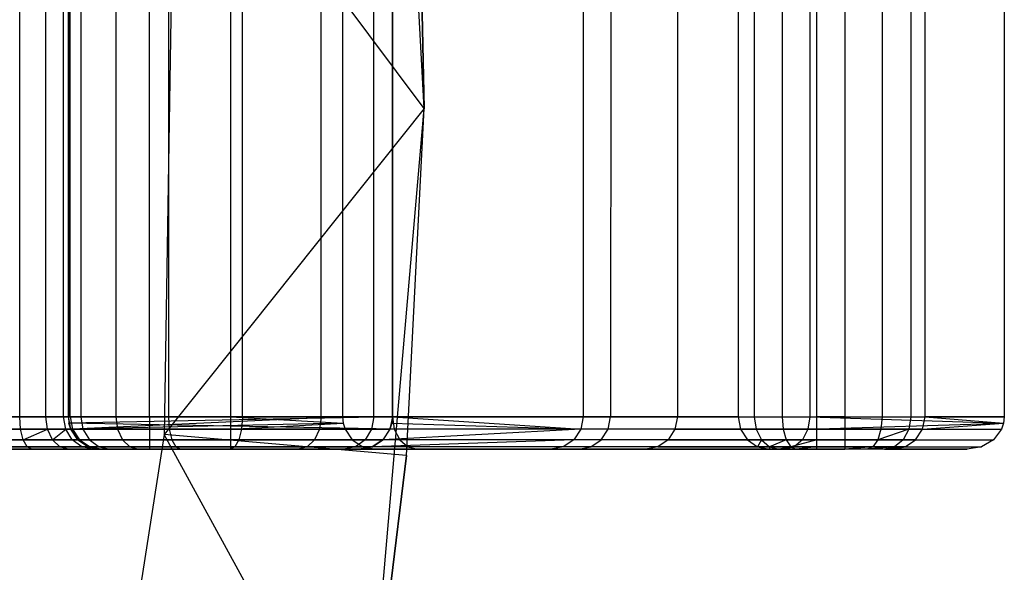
# Model space of a CAD drawing. Extents: x -3.43 to 3.43, y -2.81 to 3.33.
# Tile 33 of 36: x 2.82 to 3.43, y -0.08 to 0.26. Entities that reach past the tile are written whole.
import ezdxf

# ---------------------------------------------------------------- set-up
doc = ezdxf.new("R2010")
doc.units = 0
doc.header["$LTSCALE"] = 2.54
doc.layers.get('0').update_dxf_attribs({"color": 13, "linetype": 'CONTINUOUS'})

# ---------------------------------------------------------------- blocks, each defined once
blk = doc.blocks.new('MSR-DOWNLIGHT_PM_STL_4')
at = {"color": 0}
for p, q in [((3.09617, 0.08177, 3.505), (3.07322, 0.50946, 3.505)), ((3.09617, 0.08177, 3.505), (3.07322, 0.50946, 3.505)), ((2.84657, -0.10849, 9.1013), (2.84657, 0.39151, 9.1013)), ((2.84657, -0.10849, 9.1013), (2.84657, 0.39151, 9.1013)), ((2.86265, -0.10849, 9.09075), (2.86265, 0.39151, 9.09075)), ((2.86265, -0.10849, 9.09075), (2.86265, 0.39151, 9.09075)), ((2.87356, -0.10849, 9.07492), (2.87356, 0.39151, 9.07492)), ((2.87356, -0.10849, 9.07492), (2.87356, 0.39151, 9.07492)), ((2.87658, 0.39151, 1.455), (2.87658, -0.10849, 1.455)), ((2.87658, -0.10849, 1.555), (2.87658, 0.39151, 1.555)), ((2.87658, 0.39151, 1.455), (2.87658, -0.10849, 1.455)), ((2.87658, -0.10849, 1.555), (2.87658, 0.39151, 1.555)), ((2.87769, -0.10849, 9.05614), (2.87769, 0.39151, 9.05614)), ((2.87769, -0.10849, 9.05614), (2.87769, 0.39151, 9.05614)), ((2.88419, 0.39151, 1.59327), (2.88419, -0.10849, 1.59327)), ((2.88419, 0.39151, 1.59327), (2.88419, -0.10849, 1.59327)), ((2.90586, 0.39151, 1.62571), (2.90586, -0.10849, 1.62571)), ((2.90586, 0.39151, 1.62571), (2.90586, -0.10849, 1.62571)), ((2.92661, -0.10849, 9.305), (2.92661, 0.39151, 9.305)), ((2.92661, -0.10849, 9.305), (2.92661, 0.39151, 9.305)), ((2.93831, 0.39151, 1.64739), (2.93831, -0.10849, 1.64739)), ((2.93831, 0.39151, 1.64739), (2.93831, -0.10849, 1.64739)), ((2.97658, 0.39151, 1.655), (2.97658, -0.10849, 1.655)), ((2.97658, 0.39151, 1.655), (2.97658, -0.10849, 1.655)), ((2.98402, -0.10849, 9.29358), (2.98402, 0.39151, 9.29358)), ((2.98402, -0.10849, 9.29358), (2.98402, 0.39151, 9.29358)), ((3.03268, -0.10849, 9.26107), (3.03268, 0.39151, 9.26107)), ((3.03268, -0.10849, 9.26107), (3.03268, 0.39151, 9.26107)), ((3.04583, 0.39151, 1.655), (3.04583, -0.10849, 1.655)), ((3.04583, 0.39151, 1.655), (3.04583, -0.10849, 1.655)), ((3.0652, -0.10849, 9.2124), (3.0652, 0.39151, 9.2124)), ((3.0652, -0.10849, 9.2124), (3.0652, 0.39151, 9.2124)), ((3.07658, -0.10849, 1.455), (3.07658, 0.39151, 1.455)), ((3.07658, -0.10849, 1.455), (3.07658, 0.39151, 1.455)), ((3.07661, -0.10849, 9.105), (3.07661, 0.39151, 9.105)), ((3.07661, 0.39151, 9.155), (3.07661, -0.10849, 9.155)), ((3.07661, -0.10849, 9.105), (3.07661, 0.39151, 9.105)), ((3.07661, 0.39151, 9.155), (3.07661, -0.10849, 9.155)), ((3.19437, 0.39151, 1.72076), (3.19437, -0.10849, 1.72076)), ((3.19437, 0.39151, 1.72076), (3.19437, -0.10849, 1.72076)), ((3.21146, 0.39151, 1.50147), (3.21127, -0.10849, 1.50284)), ((3.21146, 0.39151, 1.50147), (3.21127, -0.10849, 1.50284)), ((3.25252, 0.39151, 1.28537), (3.25252, -0.10849, 1.28537)), ((3.25252, 0.39151, 1.28537), (3.25252, -0.10849, 1.28537)), ((3.29007, 0.39151, 0.59298), (3.29007, -0.10849, 0.59298)), ((3.29007, 0.39151, 0.59298), (3.29007, -0.10849, 0.59298)), ((3.2999, 0.39151, 0.57335), (3.2999, -0.10849, 0.57335)), ((3.2999, 0.39151, 0.57335), (3.2999, -0.10849, 0.57335)), ((3.31719, 0.39151, 0.55982), (3.31719, -0.10849, 0.55982)), ((3.31719, 0.39151, 0.55982), (3.31719, -0.10849, 0.55982)), ((3.33434, 0.39151, 0.955), (3.33434, -0.10849, 0.955)), ((3.33434, 0.39151, 0.955), (3.33434, -0.10849, 0.955)), ((3.33861, -0.10849, 0.555), (3.33861, 0.39151, 0.555)), ((3.33861, -0.10849, 0.555), (3.33861, 0.39151, 0.555)), ((3.35587, 0.39151, 0.555), (3.35587, -0.10849, 0.555)), ((3.35587, 0.39151, 0.555), (3.35587, -0.10849, 0.555)), ((3.37888, 0.39151, 0.56061), (3.37888, -0.10849, 0.56061)), ((3.37888, 0.39151, 0.56061), (3.37888, -0.10849, 0.56061)), ((3.39672, 0.39151, 0.57617), (3.39672, -0.10849, 0.57617)), ((3.39672, 0.39151, 0.57617), (3.39672, -0.10849, 0.57617)), ((3.40541, -0.10849, 0.59821), (3.40541, 0.39151, 0.59821)), ((3.40541, -0.10849, 0.59821), (3.40541, 0.39151, 0.59821)), ((3.45434, 0.39151, 0.955), (3.45434, -0.10849, 0.955)), ((3.45434, 0.39151, 0.955), (3.45434, -0.10849, 0.955)), ((3.09617, 0.08177, 0.255), (3.09216, 0.29602, 0.255)), ((3.09216, 0.29602, 0.255), (3.09617, 0.08177, 3.505)), ((3.09216, 0.29602, 0.255), (3.09617, 0.08177, 3.505)), ((3.09617, 0.08177, 0.255), (3.09216, 0.29602, 0.255)), ((2.94238, 0.28798, 0.105), (2.93578, -0.11935, 0.105)), ((2.94238, 0.28798, 0.105), (2.93578, -0.11935, 0.105)), ((3.09617, 0.08177, 0.255), (2.94238, 0.28798, 0.105)), ((3.09617, 0.08177, 0.255), (2.94238, 0.28798, 0.105)), ((3.09617, 0.08177, 0.255), (2.93578, -0.11935, 0.105)), ((3.09617, 0.08177, 0.255), (2.93578, -0.11935, 0.105)), ((3.05938, -0.34495, 3.505), (3.09617, 0.08177, 3.505)), ((3.05938, -0.34495, 3.505), (3.09617, 0.08177, 3.505)), ((3.08523, -0.13223, 0.255), (3.09617, 0.08177, 3.505)), ((3.08523, -0.13223, 0.255), (3.09617, 0.08177, 0.255)), ((3.08523, -0.13223, 0.255), (3.09617, 0.08177, 3.505)), ((3.08523, -0.13223, 0.255), (3.09617, 0.08177, 0.255)), ((3.09617, 0.08177, 0.255), (3.09617, 0.08177, 3.505)), ((3.09617, 0.08177, 0.255), (3.09617, 0.08177, 3.505)), ((2.63394, -0.10849, 9.305), (2.92661, -0.10849, 9.305)), ((2.63394, -0.10849, 9.305), (2.92661, -0.10849, 9.305)), ((2.84657, -0.10849, 9.1013), (2.8277, -0.10849, 9.105)), ((2.84657, -0.10849, 9.1013), (2.8277, -0.10849, 9.105)), ((2.86265, -0.10849, 9.09075), (2.84657, -0.10849, 9.1013)), ((2.84714, -0.11614, 9.10271), (2.84657, -0.10849, 9.1013)), ((2.86265, -0.10849, 9.09075), (2.84657, -0.10849, 9.1013)), ((2.84714, -0.11614, 9.10271), (2.84657, -0.10849, 9.1013)), ((2.87356, -0.10849, 9.07492), (2.86265, -0.10849, 9.09075)), ((2.86371, -0.11614, 9.09184), (2.86265, -0.10849, 9.09075)), ((2.87356, -0.10849, 9.07492), (2.86265, -0.10849, 9.09075)), ((2.86371, -0.11614, 9.09184), (2.86265, -0.10849, 9.09075)), ((2.87769, -0.10849, 9.05614), (2.87356, -0.10849, 9.07492)), ((2.87496, -0.11614, 9.07552), (2.87356, -0.10849, 9.07492)), ((2.87769, -0.10849, 9.05614), (2.87356, -0.10849, 9.07492)), ((2.87496, -0.11614, 9.07552), (2.87356, -0.10849, 9.07492)), ((2.87658, -0.10849, 1.455), (2.87658, -0.10849, 1.555)), ((3.07658, -0.10849, 1.455), (2.87658, -0.10849, 1.455)), ((2.8781, -0.11614, 1.555), (2.87658, -0.10849, 1.555)), ((2.87658, -0.10849, 1.555), (2.87696, -0.11239, 1.45538)), ((2.87658, -0.10849, 1.555), (2.87696, -0.11239, 1.45538)), ((2.87658, -0.10849, 1.455), (2.87658, -0.10849, 1.555)), ((2.87658, -0.10849, 1.455), (2.87696, -0.11239, 1.45538)), ((3.07658, -0.10849, 1.455), (2.87658, -0.10849, 1.455)), ((2.87658, -0.10849, 1.455), (2.87696, -0.11239, 1.45538)), ((2.88419, -0.10849, 1.59327), (2.87658, -0.10849, 1.555)), ((2.8781, -0.11614, 1.555), (2.87658, -0.10849, 1.555)), ((2.88419, -0.10849, 1.59327), (2.87658, -0.10849, 1.555)), ((3.07658, -0.10849, 1.455), (2.87696, -0.11239, 1.45538)), ((3.07658, -0.10849, 1.455), (2.87696, -0.11239, 1.45538)), ((3.04583, -0.10849, 1.655), (2.87769, -0.10849, 9.05614)), ((2.87769, -0.10849, 9.05614), (2.87921, -0.11614, 9.05617)), ((3.04583, -0.10849, 1.655), (2.87769, -0.10849, 9.05614)), ((2.87769, -0.10849, 9.05614), (2.87921, -0.11614, 9.05617)), ((3.04583, -0.10849, 1.655), (2.87921, -0.11614, 9.05617)), ((3.04583, -0.10849, 1.655), (2.87921, -0.11614, 9.05617)), ((2.90586, -0.10849, 1.62571), (2.88419, -0.10849, 1.59327)), ((2.88419, -0.10849, 1.59327), (2.88559, -0.11614, 1.59269)), ((2.88419, -0.10849, 1.59327), (2.88559, -0.11614, 1.59269)), ((2.90586, -0.10849, 1.62571), (2.88419, -0.10849, 1.59327)), ((2.93831, -0.10849, 1.64739), (2.90586, -0.10849, 1.62571)), ((2.90586, -0.10849, 1.62571), (2.90694, -0.11614, 1.62463)), ((2.90586, -0.10849, 1.62571), (2.90694, -0.11614, 1.62463)), ((2.93831, -0.10849, 1.64739), (2.90586, -0.10849, 1.62571)), ((2.92661, -0.10849, 9.305), (2.98402, -0.10849, 9.29358)), ((2.92661, -0.10849, 9.305), (2.98402, -0.10849, 9.29358)), ((2.92661, -0.10849, 9.305), (2.92661, -0.11614, 9.30348)), ((2.92661, -0.10849, 9.305), (2.92661, -0.11614, 9.30348)), ((2.97658, -0.10849, 1.655), (2.93831, -0.10849, 1.64739)), ((2.93831, -0.10849, 1.64739), (2.93889, -0.11614, 1.64598)), ((2.93831, -0.10849, 1.64739), (2.93889, -0.11614, 1.64598)), ((2.97658, -0.10849, 1.655), (2.93831, -0.10849, 1.64739)), ((2.97658, -0.10849, 1.655), (3.04583, -0.10849, 1.655)), ((2.97658, -0.10849, 1.655), (3.04583, -0.10849, 1.655)), ((2.97658, -0.10849, 1.655), (3.04622, -0.11239, 1.65462)), ((2.97658, -0.10849, 1.655), (3.04622, -0.11239, 1.65462)), ((2.97658, -0.10849, 1.655), (2.97658, -0.11614, 1.65348)), ((2.97658, -0.10849, 1.655), (2.97658, -0.11614, 1.65348)), ((2.98402, -0.10849, 9.29358), (2.98343, -0.11614, 9.29218)), ((2.98402, -0.10849, 9.29358), (2.98343, -0.11614, 9.29218)), ((2.98402, -0.10849, 9.29358), (3.03268, -0.10849, 9.26107)), ((2.98402, -0.10849, 9.29358), (3.03268, -0.10849, 9.26107)), ((3.03268, -0.10849, 9.26107), (3.0316, -0.11614, 9.25999)), ((3.03268, -0.10849, 9.26107), (3.0316, -0.11614, 9.25999)), ((3.03268, -0.10849, 9.26107), (3.0652, -0.10849, 9.2124)), ((3.03268, -0.10849, 9.26107), (3.0652, -0.10849, 9.2124)), ((3.04583, -0.10849, 1.655), (3.04622, -0.11239, 1.65462)), ((3.04583, -0.10849, 1.655), (3.04622, -0.11239, 1.65462)), ((3.0652, -0.10849, 9.2124), (3.06379, -0.11614, 9.21182)), ((3.0652, -0.10849, 9.2124), (3.06379, -0.11614, 9.21182)), ((3.0652, -0.10849, 9.2124), (3.07661, -0.10849, 9.155)), ((3.0652, -0.10849, 9.2124), (3.07661, -0.10849, 9.155)), ((3.07661, -0.10849, 9.155), (3.07509, -0.11614, 9.155)), ((3.07661, -0.10849, 9.155), (3.07509, -0.11614, 9.155)), ((3.07661, -0.10849, 9.105), (3.07623, -0.11239, 9.10538)), ((3.07661, -0.10849, 9.155), (3.07623, -0.11239, 9.10538)), ((3.07661, -0.10849, 9.105), (3.07623, -0.11239, 9.10538)), ((3.07661, -0.10849, 9.155), (3.07623, -0.11239, 9.10538)), ((3.29007, -0.10849, 0.59298), (3.07658, -0.10849, 1.455)), ((3.07658, -0.10849, 1.455), (3.07777, -0.11614, 1.45652)), ((3.07658, -0.10849, 1.455), (3.07777, -0.11614, 1.45652)), ((3.29007, -0.10849, 0.59298), (3.07658, -0.10849, 1.455)), ((3.07661, -0.10849, 9.155), (3.07661, -0.10849, 9.105)), ((3.07661, -0.10849, 9.105), (3.19437, -0.10849, 1.72076)), ((3.07661, -0.10849, 9.105), (3.19437, -0.10849, 1.72076)), ((3.07661, -0.10849, 9.105), (3.19285, -0.11614, 1.72074)), ((3.07661, -0.10849, 9.105), (3.19285, -0.11614, 1.72074)), ((3.07661, -0.10849, 9.155), (3.07661, -0.10849, 9.105)), ((3.19437, -0.10849, 1.72076), (3.19285, -0.11614, 1.72074)), ((3.19437, -0.10849, 1.72076), (3.19285, -0.11614, 1.72074)), ((3.19437, -0.10849, 1.72076), (3.21127, -0.10849, 1.50284)), ((3.19437, -0.10849, 1.72076), (3.21127, -0.10849, 1.50284)), ((3.20976, -0.11614, 1.50264), (3.21127, -0.10849, 1.50284)), ((3.20976, -0.11614, 1.50264), (3.21127, -0.10849, 1.50284)), ((3.21127, -0.10849, 1.50284), (3.25252, -0.10849, 1.28537)), ((3.21127, -0.10849, 1.50284), (3.25252, -0.10849, 1.28537)), ((3.25252, -0.10849, 1.28537), (3.25104, -0.11614, 1.285)), ((3.25252, -0.10849, 1.28537), (3.25104, -0.11614, 1.285)), ((3.25252, -0.10849, 1.28537), (3.33434, -0.10849, 0.955)), ((3.25252, -0.10849, 1.28537), (3.33434, -0.10849, 0.955)), ((3.29007, -0.10849, 0.59298), (3.29155, -0.11614, 0.59335)), ((3.29007, -0.10849, 0.59298), (3.2999, -0.10849, 0.57335)), ((3.29007, -0.10849, 0.59298), (3.29155, -0.11614, 0.59335)), ((3.29007, -0.10849, 0.59298), (3.2999, -0.10849, 0.57335)), ((3.2999, -0.10849, 0.57335), (3.30108, -0.11614, 0.57431)), ((3.2999, -0.10849, 0.57335), (3.31719, -0.10849, 0.55982)), ((3.2999, -0.10849, 0.57335), (3.30108, -0.11614, 0.57431)), ((3.2999, -0.10849, 0.57335), (3.31719, -0.10849, 0.55982)), ((3.31719, -0.10849, 0.55982), (3.31784, -0.11614, 0.5612)), ((3.31719, -0.10849, 0.55982), (3.33861, -0.10849, 0.555)), ((3.31719, -0.10849, 0.55982), (3.31784, -0.11614, 0.5612)), ((3.31719, -0.10849, 0.55982), (3.33861, -0.10849, 0.555)), ((3.33434, -0.10849, 0.955), (3.33315, -0.11614, 0.95348)), ((3.33434, -0.10849, 0.955), (3.33315, -0.11614, 0.95348)), ((3.33434, -0.10849, 0.955), (3.45434, -0.10849, 0.955)), ((3.33434, -0.10849, 0.955), (3.45434, -0.10849, 0.955)), ((3.33434, -0.10849, 0.955), (3.4539, -0.11239, 0.95462)), ((3.33434, -0.10849, 0.955), (3.4539, -0.11239, 0.95462)), ((3.35587, -0.10849, 0.555), (3.33861, -0.10849, 0.555)), ((3.33861, -0.11614, 0.55652), (3.33861, -0.10849, 0.555)), ((3.35587, -0.10849, 0.555), (3.33861, -0.10849, 0.555)), ((3.33861, -0.11614, 0.55652), (3.33861, -0.10849, 0.555)), ((3.35587, -0.10849, 0.555), (3.35587, -0.11614, 0.55652)), ((3.35587, -0.10849, 0.555), (3.37888, -0.10849, 0.56061)), ((3.35587, -0.10849, 0.555), (3.35587, -0.11614, 0.55652)), ((3.35587, -0.10849, 0.555), (3.37888, -0.10849, 0.56061)), ((3.37888, -0.10849, 0.56061), (3.37818, -0.11614, 0.56196)), ((3.37888, -0.10849, 0.56061), (3.37818, -0.11614, 0.56196)), ((3.37888, -0.10849, 0.56061), (3.39672, -0.10849, 0.57617)), ((3.37888, -0.10849, 0.56061), (3.39672, -0.10849, 0.57617)), ((3.39672, -0.10849, 0.57617), (3.39548, -0.11614, 0.57705)), ((3.39672, -0.10849, 0.57617), (3.39548, -0.11614, 0.57705)), ((3.39672, -0.10849, 0.57617), (3.40541, -0.10849, 0.59821)), ((3.39672, -0.10849, 0.57617), (3.40541, -0.10849, 0.59821)), ((3.4039, -0.11614, 0.59841), (3.40541, -0.10849, 0.59821)), ((3.4039, -0.11614, 0.59841), (3.40541, -0.10849, 0.59821)), ((3.45434, -0.10849, 0.955), (3.40541, -0.10849, 0.59821)), ((3.40541, -0.10849, 0.59821), (3.4539, -0.11239, 0.95462)), ((3.40541, -0.10849, 0.59821), (3.4539, -0.11239, 0.95462)), ((3.45434, -0.10849, 0.955), (3.40541, -0.10849, 0.59821)), ((3.45434, -0.10849, 0.955), (3.4539, -0.11239, 0.95462)), ((3.45434, -0.10849, 0.955), (3.4539, -0.11239, 0.95462)), ((2.8781, -0.11614, 1.555), (2.87696, -0.11239, 1.45538)), ((2.87696, -0.11239, 1.45538), (2.8781, -0.11614, 1.45652)), ((2.8781, -0.11614, 1.555), (2.87696, -0.11239, 1.45538)), ((3.07777, -0.11614, 1.45652), (2.87696, -0.11239, 1.45538)), ((3.07777, -0.11614, 1.45652), (2.87696, -0.11239, 1.45538)), ((2.87696, -0.11239, 1.45538), (2.8781, -0.11614, 1.45652)), ((3.04622, -0.11239, 1.65462), (2.87921, -0.11614, 9.05617)), ((3.04622, -0.11239, 1.65462), (2.87921, -0.11614, 9.05617)), ((2.97658, -0.11614, 1.65348), (3.04622, -0.11239, 1.65462)), ((2.97658, -0.11614, 1.65348), (3.04622, -0.11239, 1.65462)), ((3.04622, -0.11239, 1.65462), (3.04739, -0.11614, 1.65348)), ((3.04622, -0.11239, 1.65462), (3.04739, -0.11614, 1.65348)), ((3.07623, -0.11239, 9.10538), (3.07509, -0.11614, 9.10652)), ((3.07509, -0.11614, 9.155), (3.07623, -0.11239, 9.10538)), ((3.07509, -0.11614, 9.155), (3.07623, -0.11239, 9.10538)), ((3.07623, -0.11239, 9.10538), (3.07509, -0.11614, 9.10652)), ((3.07623, -0.11239, 9.10538), (3.19285, -0.11614, 1.72074)), ((3.07623, -0.11239, 9.10538), (3.19285, -0.11614, 1.72074)), ((3.33315, -0.11614, 0.95348), (3.4539, -0.11239, 0.95462)), ((3.33315, -0.11614, 0.95348), (3.4539, -0.11239, 0.95462)), ((3.4039, -0.11614, 0.59841), (3.4539, -0.11239, 0.95462)), ((3.4039, -0.11614, 0.59841), (3.4539, -0.11239, 0.95462)), ((3.4539, -0.11239, 0.95462), (3.45259, -0.11614, 0.95348)), ((3.4539, -0.11239, 0.95462), (3.45259, -0.11614, 0.95348)), ((2.92661, -0.11614, 9.30348), (2.63394, -0.11614, 9.30348)), ((2.92661, -0.11614, 9.30348), (2.63394, -0.11614, 9.30348)), ((2.8277, -0.11614, 9.10652), (2.84714, -0.11614, 9.10271)), ((2.8277, -0.11614, 9.10652), (2.84714, -0.11614, 9.10271)), ((2.84714, -0.11614, 9.10271), (2.86371, -0.11614, 9.09184)), ((2.84878, -0.12263, 9.10673), (2.84714, -0.11614, 9.10271)), ((2.84878, -0.12263, 9.10673), (2.86371, -0.11614, 9.09184)), ((2.86371, -0.11614, 9.09184), (2.87496, -0.11614, 9.07552)), ((2.86674, -0.12263, 9.09494), (2.86371, -0.11614, 9.09184)), ((2.86674, -0.12263, 9.09494), (2.87496, -0.11614, 9.07552)), ((2.93578, -0.11935, 0.105), (2.87255, -0.52179, 0.105)), ((2.93578, -0.11935, 0.105), (2.87255, -0.52179, 0.105)), ((2.87893, -0.12263, 9.07725), (2.87496, -0.11614, 9.07552)), ((2.87496, -0.11614, 9.07552), (2.87921, -0.11614, 9.05617)), ((2.87496, -0.11614, 9.07552), (2.87921, -0.11614, 9.05617)), ((2.87893, -0.12263, 9.07725), (2.87496, -0.11614, 9.07552)), ((2.88243, -0.12263, 1.555), (2.8781, -0.11614, 1.555)), ((2.8781, -0.11614, 1.555), (2.8781, -0.11614, 1.45652)), ((2.8781, -0.11614, 1.45652), (2.88243, -0.12263, 1.46086)), ((2.8781, -0.11614, 1.555), (2.8781, -0.11614, 1.45652)), ((3.07777, -0.11614, 1.45652), (2.8781, -0.11614, 1.45652)), ((2.8781, -0.11614, 1.45652), (2.88243, -0.12263, 1.46086)), ((3.07777, -0.11614, 1.45652), (2.8781, -0.11614, 1.45652)), ((2.8781, -0.11614, 1.555), (2.88559, -0.11614, 1.59269)), ((2.8781, -0.11614, 1.555), (2.88559, -0.11614, 1.59269)), ((2.88243, -0.12263, 1.555), (2.8781, -0.11614, 1.555)), ((2.87921, -0.11614, 9.05617), (2.88354, -0.12263, 9.05627)), ((2.87921, -0.11614, 9.05617), (2.88354, -0.12263, 9.05627)), ((2.87921, -0.11614, 9.05617), (3.04739, -0.11614, 1.65348)), ((2.87921, -0.11614, 9.05617), (3.04739, -0.11614, 1.65348)), ((2.88559, -0.11614, 1.59269), (2.90694, -0.11614, 1.62463)), ((2.88559, -0.11614, 1.59269), (2.90694, -0.11614, 1.62463)), ((2.88559, -0.11614, 1.59269), (2.8896, -0.12263, 1.59103)), ((2.88559, -0.11614, 1.59269), (2.8896, -0.12263, 1.59103)), ((2.90694, -0.11614, 1.62463), (2.93889, -0.11614, 1.64598)), ((2.90694, -0.11614, 1.62463), (2.93889, -0.11614, 1.64598)), ((2.90694, -0.11614, 1.62463), (2.91001, -0.12263, 1.62157)), ((2.90694, -0.11614, 1.62463), (2.91001, -0.12263, 1.62157)), ((2.92661, -0.11614, 9.30348), (2.98343, -0.11614, 9.29218)), ((2.92661, -0.11614, 9.30348), (2.98343, -0.11614, 9.29218)), ((2.92661, -0.11614, 9.30348), (2.92661, -0.12263, 9.29914)), ((2.92661, -0.11614, 9.30348), (2.92661, -0.12263, 9.29914)), ((3.08523, -0.13223, 0.255), (2.93578, -0.11935, 0.105)), ((3.08523, -0.13223, 0.255), (2.93578, -0.11935, 0.105)), ((3.05938, -0.34495, 0.255), (2.93578, -0.11935, 0.105)), ((3.05938, -0.34495, 0.255), (2.93578, -0.11935, 0.105)), ((2.93889, -0.11614, 1.64598), (2.97658, -0.11614, 1.65348)), ((2.93889, -0.11614, 1.64598), (2.97658, -0.11614, 1.65348)), ((2.93889, -0.11614, 1.64598), (2.94055, -0.12263, 1.64198)), ((2.93889, -0.11614, 1.64598), (2.94055, -0.12263, 1.64198)), ((2.97658, -0.11614, 1.65348), (3.04739, -0.11614, 1.65348)), ((2.97658, -0.11614, 1.65348), (2.97658, -0.12263, 1.64914)), ((2.97658, -0.11614, 1.65348), (3.04739, -0.11614, 1.65348)), ((2.97658, -0.11614, 1.65348), (2.97658, -0.12263, 1.64914)), ((2.98343, -0.11614, 9.29218), (2.98177, -0.12263, 9.28817)), ((2.98343, -0.11614, 9.29218), (2.98177, -0.12263, 9.28817)), ((2.98343, -0.11614, 9.29218), (3.0316, -0.11614, 9.25999)), ((2.98343, -0.11614, 9.29218), (3.0316, -0.11614, 9.25999)), ((3.0316, -0.11614, 9.25999), (3.02854, -0.12263, 9.25692)), ((3.0316, -0.11614, 9.25999), (3.02854, -0.12263, 9.25692)), ((3.0316, -0.11614, 9.25999), (3.06379, -0.11614, 9.21182)), ((3.0316, -0.11614, 9.25999), (3.06379, -0.11614, 9.21182)), ((3.04739, -0.11614, 1.65348), (3.05182, -0.12263, 1.64914)), ((3.04739, -0.11614, 1.65348), (3.05182, -0.12263, 1.64914)), ((3.06379, -0.11614, 9.21182), (3.05978, -0.12263, 9.21016)), ((3.06379, -0.11614, 9.21182), (3.05978, -0.12263, 9.21016)), ((3.06379, -0.11614, 9.21182), (3.07509, -0.11614, 9.155)), ((3.06379, -0.11614, 9.21182), (3.07509, -0.11614, 9.155)), ((3.19285, -0.11614, 1.72074), (3.07076, -0.12263, 9.11086)), ((3.19285, -0.11614, 1.72074), (3.07076, -0.12263, 9.11086)), ((3.07509, -0.11614, 9.10652), (3.07076, -0.12263, 9.11086)), ((3.07509, -0.11614, 9.155), (3.07076, -0.12263, 9.155)), ((3.07509, -0.11614, 9.10652), (3.07076, -0.12263, 9.11086)), ((3.07509, -0.11614, 9.155), (3.07076, -0.12263, 9.155)), ((3.19285, -0.11614, 1.72074), (3.07509, -0.11614, 9.10652)), ((3.19285, -0.11614, 1.72074), (3.07509, -0.11614, 9.10652)), ((3.07509, -0.11614, 9.155), (3.07509, -0.11614, 9.10652)), ((3.07509, -0.11614, 9.155), (3.07509, -0.11614, 9.10652)), ((3.07777, -0.11614, 1.45652), (3.08116, -0.12263, 1.46086)), ((3.29155, -0.11614, 0.59335), (3.07777, -0.11614, 1.45652)), ((3.07777, -0.11614, 1.45652), (3.08116, -0.12263, 1.46086)), ((3.29155, -0.11614, 0.59335), (3.07777, -0.11614, 1.45652)), ((3.19285, -0.11614, 1.72074), (3.18852, -0.12263, 1.72067)), ((3.19285, -0.11614, 1.72074), (3.18852, -0.12263, 1.72067)), ((3.20976, -0.11614, 1.50264), (3.19285, -0.11614, 1.72074)), ((3.20976, -0.11614, 1.50264), (3.19285, -0.11614, 1.72074)), ((3.20547, -0.12263, 1.50207), (3.20976, -0.11614, 1.50264)), ((3.20547, -0.12263, 1.50207), (3.20976, -0.11614, 1.50264)), ((3.25104, -0.11614, 1.285), (3.20976, -0.11614, 1.50264)), ((3.25104, -0.11614, 1.285), (3.20976, -0.11614, 1.50264)), ((3.25104, -0.11614, 1.285), (3.24683, -0.12263, 1.28396)), ((3.25104, -0.11614, 1.285), (3.24683, -0.12263, 1.28396)), ((3.25104, -0.11614, 1.285), (3.33315, -0.11614, 0.95348)), ((3.25104, -0.11614, 1.285), (3.33315, -0.11614, 0.95348)), ((3.29155, -0.11614, 0.59335), (3.29576, -0.12263, 0.59439)), ((3.30108, -0.11614, 0.57431), (3.29155, -0.11614, 0.59335)), ((3.30108, -0.11614, 0.57431), (3.29155, -0.11614, 0.59335)), ((3.29155, -0.11614, 0.59335), (3.29576, -0.12263, 0.59439)), ((3.30108, -0.11614, 0.57431), (3.30444, -0.12263, 0.57706)), ((3.31784, -0.11614, 0.5612), (3.30108, -0.11614, 0.57431)), ((3.33861, -0.11614, 0.55652), (3.31784, -0.11614, 0.5612)), ((3.33861, -0.11614, 0.55652), (3.31784, -0.11614, 0.5612)), ((3.31784, -0.11614, 0.5612), (3.3197, -0.12263, 0.56511)), ((3.33315, -0.11614, 0.95348), (3.32976, -0.12263, 0.94914)), ((3.33315, -0.11614, 0.95348), (3.32976, -0.12263, 0.94914)), ((3.33315, -0.11614, 0.95348), (3.45259, -0.11614, 0.95348)), ((3.33315, -0.11614, 0.95348), (3.45259, -0.11614, 0.95348)), ((3.35587, -0.11614, 0.55652), (3.33861, -0.11614, 0.55652)), ((3.33861, -0.12263, 0.56086), (3.33861, -0.11614, 0.55652)), ((3.35587, -0.11614, 0.55652), (3.33861, -0.11614, 0.55652)), ((3.33861, -0.12263, 0.56086), (3.33861, -0.11614, 0.55652)), ((3.35587, -0.11614, 0.55652), (3.35587, -0.12263, 0.56086)), ((3.37818, -0.11614, 0.56196), (3.35587, -0.11614, 0.55652)), ((3.37818, -0.11614, 0.56196), (3.35587, -0.11614, 0.55652)), ((3.35587, -0.11614, 0.55652), (3.35587, -0.12263, 0.56086)), ((3.37818, -0.11614, 0.56196), (3.37618, -0.12263, 0.56581)), ((3.39548, -0.11614, 0.57705), (3.37618, -0.12263, 0.56581)), ((3.37818, -0.11614, 0.56196), (3.37618, -0.12263, 0.56581)), ((3.39548, -0.11614, 0.57705), (3.37818, -0.11614, 0.56196)), ((3.39548, -0.11614, 0.57705), (3.37818, -0.11614, 0.56196)), ((3.39548, -0.11614, 0.57705), (3.39194, -0.12263, 0.57955)), ((3.4039, -0.11614, 0.59841), (3.39548, -0.11614, 0.57705)), ((3.4039, -0.11614, 0.59841), (3.39548, -0.11614, 0.57705)), ((3.3996, -0.12263, 0.599), (3.4039, -0.11614, 0.59841)), ((3.3996, -0.12263, 0.599), (3.4039, -0.11614, 0.59841)), ((3.4039, -0.11614, 0.59841), (3.45259, -0.11614, 0.95348)), ((3.4039, -0.11614, 0.59841), (3.45259, -0.11614, 0.95348)), ((3.45259, -0.11614, 0.95348), (3.44762, -0.12263, 0.94914)), ((3.45259, -0.11614, 0.95348), (3.44762, -0.12263, 0.94914)), ((2.92661, -0.12263, 9.29914), (2.63394, -0.12263, 9.29914)), ((2.92661, -0.12263, 9.29914), (2.63394, -0.12263, 9.29914)), ((2.92661, -0.12697, 9.29265), (2.63394, -0.12697, 9.29265)), ((2.92661, -0.12697, 9.29265), (2.63394, -0.12697, 9.29265)), ((2.8277, -0.12263, 9.11086), (2.84878, -0.12263, 9.10673)), ((2.8277, -0.12263, 9.11086), (2.84878, -0.12263, 9.10673)), ((2.8277, -0.12697, 9.11735), (2.85123, -0.12697, 9.11273)), ((2.8277, -0.12697, 9.11735), (2.85123, -0.12697, 9.11273)), ((2.85123, -0.12697, 9.11273), (2.84878, -0.12263, 9.10673)), ((2.84878, -0.12263, 9.10673), (2.86674, -0.12263, 9.09494)), ((2.84878, -0.12263, 9.10673), (2.86674, -0.12263, 9.09494)), ((2.85123, -0.12697, 9.11273), (2.84878, -0.12263, 9.10673)), ((2.85412, -0.12849, 9.11982), (2.85123, -0.12697, 9.11273)), ((2.85123, -0.12697, 9.11273), (2.87128, -0.12697, 9.09958)), ((2.85123, -0.12697, 9.11273), (2.87128, -0.12697, 9.09958)), ((2.85412, -0.12849, 9.11982), (2.85123, -0.12697, 9.11273)), ((2.87128, -0.12697, 9.09958), (2.86674, -0.12263, 9.09494)), ((2.86674, -0.12263, 9.09494), (2.87893, -0.12263, 9.07725)), ((2.86674, -0.12263, 9.09494), (2.87893, -0.12263, 9.07725)), ((2.87128, -0.12697, 9.09958), (2.86674, -0.12263, 9.09494)), ((2.87663, -0.12849, 9.10506), (2.87128, -0.12697, 9.09958)), ((2.87128, -0.12697, 9.09958), (2.88488, -0.12697, 9.07984)), ((2.87128, -0.12697, 9.09958), (2.88488, -0.12697, 9.07984)), ((2.87663, -0.12849, 9.10506), (2.87128, -0.12697, 9.09958)), ((2.88488, -0.12697, 9.07984), (2.87893, -0.12263, 9.07725)), ((2.87893, -0.12263, 9.07725), (2.88354, -0.12263, 9.05627)), ((2.87893, -0.12263, 9.07725), (2.88354, -0.12263, 9.05627)), ((2.88488, -0.12697, 9.07984), (2.87893, -0.12263, 9.07725)), ((2.88892, -0.12697, 1.555), (2.88243, -0.12263, 1.555)), ((2.88243, -0.12263, 1.555), (2.88243, -0.12263, 1.46086)), ((2.88243, -0.12263, 1.46086), (2.88892, -0.12697, 1.46735)), ((2.88243, -0.12263, 1.555), (2.88243, -0.12263, 1.46086)), ((3.08116, -0.12263, 1.46086), (2.88243, -0.12263, 1.46086)), ((2.88243, -0.12263, 1.46086), (2.88892, -0.12697, 1.46735)), ((3.08116, -0.12263, 1.46086), (2.88243, -0.12263, 1.46086)), ((2.88243, -0.12263, 1.555), (2.8896, -0.12263, 1.59103)), ((2.88243, -0.12263, 1.555), (2.8896, -0.12263, 1.59103)), ((2.88892, -0.12697, 1.555), (2.88243, -0.12263, 1.555)), ((2.88354, -0.12263, 9.05627), (2.89003, -0.12697, 9.05642)), ((2.88354, -0.12263, 9.05627), (2.89003, -0.12697, 9.05642)), ((2.88354, -0.12263, 9.05627), (3.05182, -0.12263, 1.64914)), ((2.88354, -0.12263, 9.05627), (3.05182, -0.12263, 1.64914)), ((2.8919, -0.12849, 9.08288), (2.88488, -0.12697, 9.07984)), ((2.88488, -0.12697, 9.07984), (2.89003, -0.12697, 9.05642)), ((2.88488, -0.12697, 9.07984), (2.89003, -0.12697, 9.05642)), ((2.8919, -0.12849, 9.08288), (2.88488, -0.12697, 9.07984)), ((2.89657, -0.12849, 1.555), (2.88892, -0.12697, 1.555)), ((2.88892, -0.12697, 1.555), (2.88892, -0.12697, 1.46735)), ((2.88892, -0.12697, 1.46735), (2.89657, -0.12849, 1.475)), ((2.88892, -0.12697, 1.555), (2.88892, -0.12697, 1.46735)), ((3.08624, -0.12697, 1.46735), (2.88892, -0.12697, 1.46735)), ((2.88892, -0.12697, 1.46735), (2.89657, -0.12849, 1.475)), ((3.08624, -0.12697, 1.46735), (2.88892, -0.12697, 1.46735)), ((2.88892, -0.12697, 1.555), (2.89559, -0.12697, 1.58854)), ((2.88892, -0.12697, 1.555), (2.89559, -0.12697, 1.58854)), ((2.89657, -0.12849, 1.555), (2.88892, -0.12697, 1.555)), ((2.8896, -0.12263, 1.59103), (2.91001, -0.12263, 1.62157)), ((2.8896, -0.12263, 1.59103), (2.91001, -0.12263, 1.62157)), ((2.8896, -0.12263, 1.59103), (2.89559, -0.12697, 1.58854)), ((2.8896, -0.12263, 1.59103), (2.89559, -0.12697, 1.58854)), ((2.89003, -0.12697, 9.05642), (2.89768, -0.12849, 9.05659)), ((2.89003, -0.12697, 9.05642), (2.89768, -0.12849, 9.05659)), ((2.89003, -0.12697, 9.05642), (3.05846, -0.12697, 1.64265)), ((2.89003, -0.12697, 9.05642), (3.05846, -0.12697, 1.64265)), ((2.89559, -0.12697, 1.58854), (2.91459, -0.12697, 1.61698)), ((2.89559, -0.12697, 1.58854), (2.91459, -0.12697, 1.61698)), ((2.89559, -0.12697, 1.58854), (2.90266, -0.12849, 1.58561)), ((2.89559, -0.12697, 1.58854), (2.90266, -0.12849, 1.58561)), ((2.91001, -0.12263, 1.62157), (2.94055, -0.12263, 1.64198)), ((2.91001, -0.12263, 1.62157), (2.94055, -0.12263, 1.64198)), ((2.91001, -0.12263, 1.62157), (2.91459, -0.12697, 1.61698)), ((2.91001, -0.12263, 1.62157), (2.91459, -0.12697, 1.61698)), ((2.91459, -0.12697, 1.61698), (2.94303, -0.12697, 1.63598)), ((2.91459, -0.12697, 1.61698), (2.94303, -0.12697, 1.63598)), ((2.91459, -0.12697, 1.61698), (2.92001, -0.12849, 1.61157)), ((2.91459, -0.12697, 1.61698), (2.92001, -0.12849, 1.61157)), ((2.92661, -0.12263, 9.29914), (2.98177, -0.12263, 9.28817)), ((2.92661, -0.12263, 9.29914), (2.98177, -0.12263, 9.28817)), ((2.92661, -0.12263, 9.29914), (2.92661, -0.12697, 9.29265)), ((2.92661, -0.12263, 9.29914), (2.92661, -0.12697, 9.29265)), ((2.92661, -0.12697, 9.29265), (2.97929, -0.12697, 9.28218)), ((2.92661, -0.12697, 9.29265), (2.97929, -0.12697, 9.28218)), ((2.92661, -0.12697, 9.29265), (2.92661, -0.12849, 9.285)), ((2.92661, -0.12697, 9.29265), (2.92661, -0.12849, 9.285)), ((2.94055, -0.12263, 1.64198), (2.97658, -0.12263, 1.64914)), ((2.94055, -0.12263, 1.64198), (2.97658, -0.12263, 1.64914)), ((2.94055, -0.12263, 1.64198), (2.94303, -0.12697, 1.63598)), ((2.94055, -0.12263, 1.64198), (2.94303, -0.12697, 1.63598)), ((2.94303, -0.12697, 1.63598), (2.97658, -0.12697, 1.64265)), ((2.94303, -0.12697, 1.63598), (2.97658, -0.12697, 1.64265)), ((2.94303, -0.12697, 1.63598), (2.94596, -0.12849, 1.62891)), ((2.94303, -0.12697, 1.63598), (2.94596, -0.12849, 1.62891)), ((2.97929, -0.12697, 9.28218), (2.97636, -0.12849, 9.2751)), ((2.97929, -0.12697, 9.28218), (2.97636, -0.12849, 9.2751)), ((2.97658, -0.12263, 1.64914), (3.05182, -0.12263, 1.64914)), ((2.97658, -0.12263, 1.64914), (2.97658, -0.12697, 1.64265)), ((2.97658, -0.12263, 1.64914), (3.05182, -0.12263, 1.64914)), ((2.97658, -0.12263, 1.64914), (2.97658, -0.12697, 1.64265)), ((2.97658, -0.12697, 1.64265), (3.05846, -0.12697, 1.64265)), ((2.97658, -0.12697, 1.64265), (2.97658, -0.12849, 1.635)), ((2.97658, -0.12697, 1.64265), (3.05846, -0.12697, 1.64265)), ((2.97658, -0.12697, 1.64265), (2.97658, -0.12849, 1.635)), ((2.98177, -0.12263, 9.28817), (2.97929, -0.12697, 9.28218)), ((2.98177, -0.12263, 9.28817), (2.97929, -0.12697, 9.28218)), ((2.97929, -0.12697, 9.28218), (3.02395, -0.12697, 9.25234)), ((2.97929, -0.12697, 9.28218), (3.02395, -0.12697, 9.25234)), ((2.98177, -0.12263, 9.28817), (3.02854, -0.12263, 9.25692)), ((2.98177, -0.12263, 9.28817), (3.02854, -0.12263, 9.25692)), ((3.02395, -0.12697, 9.25234), (3.01854, -0.12849, 9.24692)), ((3.02395, -0.12697, 9.25234), (3.01854, -0.12849, 9.24692)), ((3.02854, -0.12263, 9.25692), (3.02395, -0.12697, 9.25234)), ((3.02854, -0.12263, 9.25692), (3.02395, -0.12697, 9.25234)), ((3.02395, -0.12697, 9.25234), (3.05379, -0.12697, 9.20768)), ((3.02395, -0.12697, 9.25234), (3.05379, -0.12697, 9.20768)), ((3.02854, -0.12263, 9.25692), (3.05978, -0.12263, 9.21016)), ((3.02854, -0.12263, 9.25692), (3.05978, -0.12263, 9.21016)), ((3.05379, -0.12697, 9.20768), (3.04672, -0.12849, 9.20475)), ((3.05379, -0.12697, 9.20768), (3.04672, -0.12849, 9.20475)), ((3.05182, -0.12263, 1.64914), (3.05846, -0.12697, 1.64265)), ((3.05182, -0.12263, 1.64914), (3.05846, -0.12697, 1.64265)), ((3.05978, -0.12263, 9.21016), (3.05379, -0.12697, 9.20768)), ((3.05978, -0.12263, 9.21016), (3.05379, -0.12697, 9.20768)), ((3.05379, -0.12697, 9.20768), (3.06427, -0.12697, 9.155)), ((3.05379, -0.12697, 9.20768), (3.06427, -0.12697, 9.155)), ((3.06403, -0.12697, 9.11735), (3.05625, -0.12849, 9.125)), ((3.06403, -0.12697, 9.11735), (3.05625, -0.12849, 9.125)), ((3.06427, -0.12697, 9.155), (3.05661, -0.12849, 9.155)), ((3.05661, -0.12849, 9.155), (3.06403, -0.12697, 9.11735)), ((3.05661, -0.12849, 9.155), (3.06403, -0.12697, 9.11735)), ((3.06427, -0.12697, 9.155), (3.05661, -0.12849, 9.155)), ((3.05846, -0.12697, 1.64265), (3.06629, -0.12849, 1.635)), ((3.05846, -0.12697, 1.64265), (3.06629, -0.12849, 1.635)), ((3.05978, -0.12263, 9.21016), (3.07076, -0.12263, 9.155)), ((3.05978, -0.12263, 9.21016), (3.07076, -0.12263, 9.155)), ((3.18852, -0.12263, 1.72067), (3.06403, -0.12697, 9.11735)), ((3.18852, -0.12263, 1.72067), (3.06403, -0.12697, 9.11735)), ((3.07076, -0.12263, 9.11086), (3.06403, -0.12697, 9.11735)), ((3.07076, -0.12263, 9.11086), (3.06403, -0.12697, 9.11735)), ((3.18203, -0.12697, 1.72057), (3.06403, -0.12697, 9.11735)), ((3.18203, -0.12697, 1.72057), (3.06403, -0.12697, 9.11735)), ((3.06427, -0.12697, 9.155), (3.06403, -0.12697, 9.11735)), ((3.06427, -0.12697, 9.155), (3.06403, -0.12697, 9.11735)), ((3.07076, -0.12263, 9.155), (3.06427, -0.12697, 9.155)), ((3.06427, -0.12697, 9.155), (3.07076, -0.12263, 9.11086)), ((3.06427, -0.12697, 9.155), (3.07076, -0.12263, 9.11086)), ((3.07076, -0.12263, 9.155), (3.06427, -0.12697, 9.155)), ((3.18852, -0.12263, 1.72067), (3.07076, -0.12263, 9.11086)), ((3.18852, -0.12263, 1.72067), (3.07076, -0.12263, 9.11086)), ((3.07076, -0.12263, 9.155), (3.07076, -0.12263, 9.11086)), ((3.07076, -0.12263, 9.155), (3.07076, -0.12263, 9.11086)), ((3.08116, -0.12263, 1.46086), (3.08624, -0.12697, 1.46735)), ((3.29576, -0.12263, 0.59439), (3.08116, -0.12263, 1.46086)), ((3.08116, -0.12263, 1.46086), (3.08624, -0.12697, 1.46735)), ((3.29576, -0.12263, 0.59439), (3.08116, -0.12263, 1.46086)), ((3.08624, -0.12697, 1.46735), (3.09223, -0.12849, 1.475)), ((3.30206, -0.12697, 0.59595), (3.08624, -0.12697, 1.46735)), ((3.08624, -0.12697, 1.46735), (3.09223, -0.12849, 1.475)), ((3.30206, -0.12697, 0.59595), (3.08624, -0.12697, 1.46735)), ((3.18203, -0.12697, 1.72057), (3.17438, -0.12849, 1.72044)), ((3.18203, -0.12697, 1.72057), (3.17438, -0.12849, 1.72044)), ((3.18852, -0.12263, 1.72067), (3.18203, -0.12697, 1.72057)), ((3.18852, -0.12263, 1.72067), (3.18203, -0.12697, 1.72057)), ((3.19903, -0.12697, 1.50122), (3.18203, -0.12697, 1.72057)), ((3.19903, -0.12697, 1.50122), (3.18203, -0.12697, 1.72057)), ((3.20547, -0.12263, 1.50207), (3.18852, -0.12263, 1.72067)), ((3.20547, -0.12263, 1.50207), (3.18852, -0.12263, 1.72067)), ((3.19145, -0.12849, 1.50021), (3.19903, -0.12697, 1.50122)), ((3.19145, -0.12849, 1.50021), (3.19903, -0.12697, 1.50122)), ((3.19903, -0.12697, 1.50122), (3.20547, -0.12263, 1.50207)), ((3.19903, -0.12697, 1.50122), (3.20547, -0.12263, 1.50207)), ((3.24053, -0.12697, 1.2824), (3.19903, -0.12697, 1.50122)), ((3.24053, -0.12697, 1.2824), (3.19903, -0.12697, 1.50122)), ((3.24683, -0.12263, 1.28396), (3.20547, -0.12263, 1.50207)), ((3.24683, -0.12263, 1.28396), (3.20547, -0.12263, 1.50207)), ((3.24053, -0.12697, 1.2824), (3.2331, -0.12849, 1.28056)), ((3.24053, -0.12697, 1.2824), (3.2331, -0.12849, 1.28056)), ((3.24683, -0.12263, 1.28396), (3.24053, -0.12697, 1.2824)), ((3.24683, -0.12263, 1.28396), (3.24053, -0.12697, 1.2824)), ((3.24053, -0.12697, 1.2824), (3.32468, -0.12697, 0.94265)), ((3.24053, -0.12697, 1.2824), (3.32468, -0.12697, 0.94265)), ((3.24683, -0.12263, 1.28396), (3.32976, -0.12263, 0.94914)), ((3.24683, -0.12263, 1.28396), (3.32976, -0.12263, 0.94914)), ((3.29576, -0.12263, 0.59439), (3.30206, -0.12697, 0.59595)), ((3.30444, -0.12263, 0.57706), (3.29576, -0.12263, 0.59439)), ((3.30444, -0.12263, 0.57706), (3.29576, -0.12263, 0.59439)), ((3.29576, -0.12263, 0.59439), (3.30206, -0.12697, 0.59595)), ((3.30444, -0.12263, 0.57706), (3.30206, -0.12697, 0.59595)), ((3.30206, -0.12697, 0.59595), (3.30949, -0.12849, 0.59779)), ((3.30946, -0.12697, 0.58116), (3.30206, -0.12697, 0.59595)), ((3.30206, -0.12697, 0.59595), (3.30949, -0.12849, 0.59779)), ((3.3197, -0.12263, 0.56511), (3.30444, -0.12263, 0.57706)), ((3.30444, -0.12263, 0.57706), (3.30946, -0.12697, 0.58116)), ((3.3197, -0.12263, 0.56511), (3.30946, -0.12697, 0.58116)), ((3.30946, -0.12697, 0.58116), (3.30949, -0.12849, 0.59779)), ((3.32248, -0.12697, 0.57098), (3.30946, -0.12697, 0.58116)), ((3.30946, -0.12697, 0.58116), (3.31538, -0.12849, 0.58601)), ((3.32248, -0.12697, 0.57098), (3.31538, -0.12849, 0.58601)), ((3.32468, -0.12697, 0.94265), (3.31869, -0.12849, 0.935)), ((3.32468, -0.12697, 0.94265), (3.31869, -0.12849, 0.935)), ((3.33861, -0.12263, 0.56086), (3.3197, -0.12263, 0.56511)), ((3.33861, -0.12263, 0.56086), (3.3197, -0.12263, 0.56511)), ((3.3197, -0.12263, 0.56511), (3.32248, -0.12697, 0.57098)), ((3.33861, -0.12263, 0.56086), (3.32248, -0.12697, 0.57098)), ((3.33861, -0.12697, 0.56735), (3.32248, -0.12697, 0.57098)), ((3.32248, -0.12697, 0.57098), (3.32576, -0.12849, 0.57789)), ((3.32976, -0.12263, 0.94914), (3.32468, -0.12697, 0.94265)), ((3.32976, -0.12263, 0.94914), (3.32468, -0.12697, 0.94265)), ((3.32468, -0.12697, 0.94265), (3.44018, -0.12697, 0.94265)), ((3.32468, -0.12697, 0.94265), (3.44018, -0.12697, 0.94265)), ((3.33861, -0.12697, 0.56735), (3.32576, -0.12849, 0.57789)), ((3.32976, -0.12263, 0.94914), (3.44762, -0.12263, 0.94914)), ((3.32976, -0.12263, 0.94914), (3.44762, -0.12263, 0.94914)), ((3.35587, -0.12263, 0.56086), (3.33861, -0.12263, 0.56086)), ((3.33861, -0.12697, 0.56735), (3.33861, -0.12263, 0.56086)), ((3.35587, -0.12263, 0.56086), (3.33861, -0.12263, 0.56086)), ((3.35587, -0.12697, 0.56735), (3.33861, -0.12697, 0.56735)), ((3.33861, -0.12849, 0.575), (3.33861, -0.12697, 0.56735)), ((3.35587, -0.12697, 0.56735), (3.33861, -0.12697, 0.56735)), ((3.35587, -0.12263, 0.56086), (3.35587, -0.12697, 0.56735)), ((3.37618, -0.12263, 0.56581), (3.35587, -0.12263, 0.56086)), ((3.37618, -0.12263, 0.56581), (3.35587, -0.12263, 0.56086)), ((3.35587, -0.12263, 0.56086), (3.35587, -0.12697, 0.56735)), ((3.35587, -0.12697, 0.56735), (3.35587, -0.12849, 0.575)), ((3.3732, -0.12697, 0.57157), (3.35587, -0.12697, 0.56735)), ((3.3732, -0.12697, 0.57157), (3.35587, -0.12697, 0.56735)), ((3.3732, -0.12697, 0.57157), (3.35587, -0.12849, 0.575)), ((3.35587, -0.12697, 0.56735), (3.35587, -0.12849, 0.575)), ((3.38664, -0.12697, 0.58329), (3.36967, -0.12849, 0.57836)), ((3.3732, -0.12697, 0.57157), (3.36967, -0.12849, 0.57836)), ((3.37618, -0.12263, 0.56581), (3.3732, -0.12697, 0.57157)), ((3.37618, -0.12263, 0.56581), (3.3732, -0.12697, 0.57157)), ((3.38664, -0.12697, 0.58329), (3.3732, -0.12697, 0.57157)), ((3.38664, -0.12697, 0.58329), (3.3732, -0.12697, 0.57157)), ((3.39194, -0.12263, 0.57955), (3.37618, -0.12263, 0.56581)), ((3.39317, -0.12697, 0.59988), (3.38038, -0.12849, 0.5877)), ((3.38664, -0.12697, 0.58329), (3.38038, -0.12849, 0.5877)), ((3.38559, -0.12849, 0.60092), (3.39317, -0.12697, 0.59988)), ((3.39194, -0.12263, 0.57955), (3.38664, -0.12697, 0.58329)), ((3.39194, -0.12263, 0.57955), (3.38664, -0.12697, 0.58329)), ((3.39317, -0.12697, 0.59988), (3.38664, -0.12697, 0.58329)), ((3.39317, -0.12697, 0.59988), (3.38664, -0.12697, 0.58329)), ((3.3996, -0.12263, 0.599), (3.39194, -0.12263, 0.57955)), ((3.3996, -0.12263, 0.599), (3.39194, -0.12263, 0.57955)), ((3.39317, -0.12697, 0.59988), (3.3996, -0.12263, 0.599)), ((3.39317, -0.12697, 0.59988), (3.3996, -0.12263, 0.599)), ((3.39317, -0.12697, 0.59988), (3.44018, -0.12697, 0.94265)), ((3.39317, -0.12697, 0.59988), (3.44018, -0.12697, 0.94265)), ((3.3996, -0.12263, 0.599), (3.44762, -0.12263, 0.94914)), ((3.3996, -0.12263, 0.599), (3.44762, -0.12263, 0.94914)), ((3.44018, -0.12697, 0.94265), (3.43141, -0.12849, 0.935)), ((3.44018, -0.12697, 0.94265), (3.43141, -0.12849, 0.935)), ((3.44762, -0.12263, 0.94914), (3.44018, -0.12697, 0.94265)), ((3.44762, -0.12263, 0.94914), (3.44018, -0.12697, 0.94265)), ((2.92661, -0.12849, 9.285), (2.63394, -0.12849, 9.285)), ((2.92661, -0.12849, 9.285), (2.63394, -0.12849, 9.285)), ((2.8277, -0.12849, 9.125), (2.85412, -0.12849, 9.11982)), ((2.8277, -0.12849, 9.125), (2.85412, -0.12849, 9.11982)), ((2.85412, -0.12849, 9.11982), (2.87663, -0.12849, 9.10506)), ((2.85412, -0.12849, 9.11982), (2.87663, -0.12849, 9.10506)), ((2.87663, -0.12849, 9.10506), (2.8919, -0.12849, 9.08288)), ((2.87663, -0.12849, 9.10506), (2.8919, -0.12849, 9.08288)), ((2.8919, -0.12849, 9.08288), (2.89768, -0.12849, 9.05659)), ((2.8919, -0.12849, 9.08288), (2.89768, -0.12849, 9.05659)), ((2.90266, -0.12849, 1.58561), (2.89657, -0.12849, 1.555)), ((2.89657, -0.12849, 1.555), (2.89657, -0.12849, 1.475)), ((2.89657, -0.12849, 1.475), (3.09223, -0.12849, 1.475)), ((2.89657, -0.12849, 1.555), (2.89657, -0.12849, 1.475)), ((2.89657, -0.12849, 1.475), (3.09223, -0.12849, 1.475)), ((2.90266, -0.12849, 1.58561), (2.89657, -0.12849, 1.555)), ((2.89768, -0.12849, 9.05659), (3.06629, -0.12849, 1.635)), ((2.89768, -0.12849, 9.05659), (3.06629, -0.12849, 1.635)), ((2.92001, -0.12849, 1.61157), (2.90266, -0.12849, 1.58561)), ((2.92001, -0.12849, 1.61157), (2.90266, -0.12849, 1.58561)), ((2.94596, -0.12849, 1.62891), (2.92001, -0.12849, 1.61157)), ((2.94596, -0.12849, 1.62891), (2.92001, -0.12849, 1.61157)), ((2.97636, -0.12849, 9.2751), (2.92661, -0.12849, 9.285)), ((2.97636, -0.12849, 9.2751), (2.92661, -0.12849, 9.285)), ((2.97658, -0.12849, 1.635), (2.94596, -0.12849, 1.62891)), ((2.97658, -0.12849, 1.635), (2.94596, -0.12849, 1.62891)), ((3.01854, -0.12849, 9.24692), (2.97636, -0.12849, 9.2751)), ((3.01854, -0.12849, 9.24692), (2.97636, -0.12849, 9.2751)), ((3.06629, -0.12849, 1.635), (2.97658, -0.12849, 1.635)), ((3.06629, -0.12849, 1.635), (2.97658, -0.12849, 1.635)), ((3.04672, -0.12849, 9.20475), (3.01854, -0.12849, 9.24692)), ((3.04672, -0.12849, 9.20475), (3.01854, -0.12849, 9.24692)), ((3.05661, -0.12849, 9.155), (3.04672, -0.12849, 9.20475)), ((3.05661, -0.12849, 9.155), (3.04672, -0.12849, 9.20475)), ((3.17438, -0.12849, 1.72044), (3.05625, -0.12849, 9.125)), ((3.05625, -0.12849, 9.125), (3.05661, -0.12849, 9.155)), ((3.17438, -0.12849, 1.72044), (3.05625, -0.12849, 9.125)), ((3.05625, -0.12849, 9.125), (3.05661, -0.12849, 9.155)), ((3.05938, -0.34495, 0.255), (3.08523, -0.13223, 0.255)), ((3.08523, -0.13223, 0.255), (3.05938, -0.34495, 3.505)), ((3.08523, -0.13223, 0.255), (3.05938, -0.34495, 3.505)), ((3.05938, -0.34495, 0.255), (3.08523, -0.13223, 0.255)), ((3.09223, -0.12849, 1.475), (3.30949, -0.12849, 0.59779)), ((3.09223, -0.12849, 1.475), (3.30949, -0.12849, 0.59779)), ((3.19145, -0.12849, 1.50021), (3.17438, -0.12849, 1.72044)), ((3.19145, -0.12849, 1.50021), (3.17438, -0.12849, 1.72044)), ((3.2331, -0.12849, 1.28056), (3.19145, -0.12849, 1.50021)), ((3.2331, -0.12849, 1.28056), (3.19145, -0.12849, 1.50021)), ((3.31869, -0.12849, 0.935), (3.2331, -0.12849, 1.28056)), ((3.31869, -0.12849, 0.935), (3.2331, -0.12849, 1.28056)), ((3.30949, -0.12849, 0.59779), (3.31538, -0.12849, 0.58601)), ((3.31538, -0.12849, 0.58601), (3.32576, -0.12849, 0.57789)), ((3.43141, -0.12849, 0.935), (3.31869, -0.12849, 0.935)), ((3.43141, -0.12849, 0.935), (3.31869, -0.12849, 0.935)), ((3.32576, -0.12849, 0.57789), (3.33861, -0.12849, 0.575)), ((3.33861, -0.12849, 0.575), (3.35587, -0.12849, 0.575)), ((3.33861, -0.12849, 0.575), (3.35587, -0.12849, 0.575)), ((3.38038, -0.12849, 0.5877), (3.35587, -0.12849, 0.575)), ((3.38038, -0.12849, 0.5877), (3.38559, -0.12849, 0.60092)), ((3.38559, -0.12849, 0.60092), (3.43141, -0.12849, 0.935)), ((3.38559, -0.12849, 0.60092), (3.43141, -0.12849, 0.935))]:
    blk.add_line(p, q, dxfattribs=at)

msp = doc.modelspace()

# ---------------------------------------------------------------- block references
at = {"color": 0}
msp.add_blockref('MSR-DOWNLIGHT_PM_STL_4', (-0.02658, 0.12697, -10.41735), dxfattribs=at)

doc.saveas('drawing.dxf')
